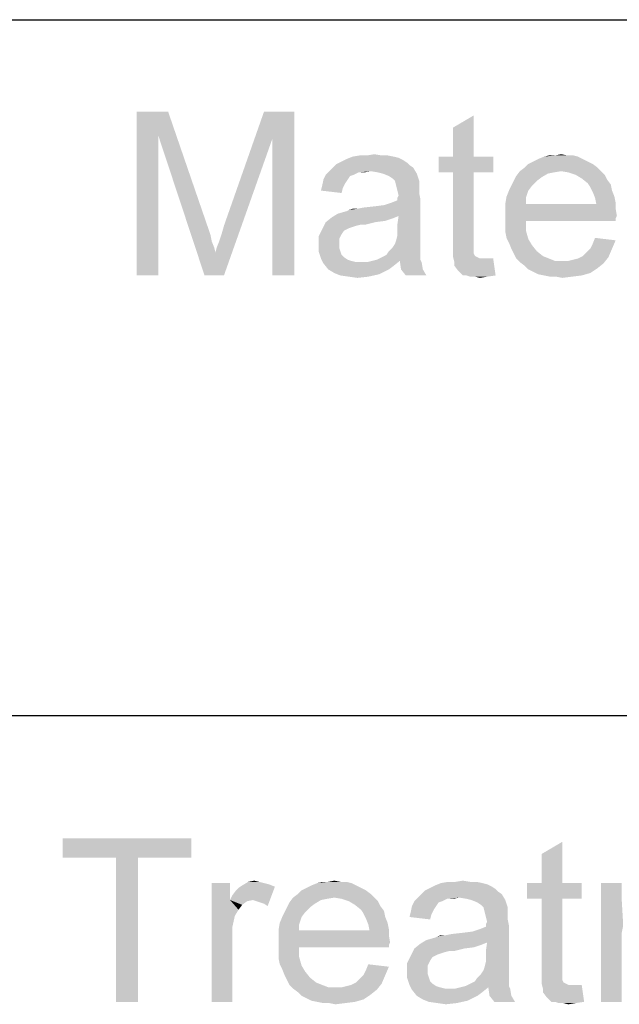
# Paper-space layout '61767N-2-A-2_1_1' of a CAD drawing. Header units: millimetres. Extents: x 0 to 594, y 1 to 420.
# Tile 148 of 222: x 428 to 435, y 69 to 81. Entities that reach past the tile are written whole.
import ezdxf

# ---------------------------------------------------------------- set-up
doc = ezdxf.new("R2010")
doc.units = ezdxf.units.MM
doc.header["$LTSCALE"] = 32.67
doc.layers.add('61767N-2-A-2_DXF_FORMAT', color=7, linetype='CONTINUOUS')
doc.layers.add('DETAIL', color=7, linetype='CONTINUOUS')

psp = doc.layouts.new('61767N-2-A-2_1_1')

# ---------------------------------------------------------------- linework, layer by layer
at = {"layer": '61767N-2-A-2_DXF_FORMAT', "color": 2, "linetype": 'Continuous'}
for p, q in [((409, 80.662), (584, 80.662)), ((409, 72.162), (484, 72.162))]:
    psp.add_line(p, q, dxfattribs=at)
for points in [[(429.1778, 79.537), (429.563, 79.537), (429.4444, 79.2407)], [(429.4444, 79.2407), (429.1778, 77.537), (429.1778, 79.537)], [(429.4444, 79.2407), (429.563, 79.537), (430.0519, 78.1148)], [(430.837, 79.2111), (430.2444, 78.1444), (430.7333, 79.537)], [(430.7333, 79.537), (431.1037, 79.537), (430.837, 79.2111)], [(430.837, 77.537), (430.837, 79.2111), (431.1037, 79.537)], [(430.837, 77.537), (431.1037, 79.537), (431.1037, 77.537)], [(433.0444, 78.9889), (433.0444, 79.3444), (433.2963, 79.4926)], [(433.0444, 78.9889), (433.2963, 79.4926), (433.2963, 78.9889)], [(429.1778, 77.537), (429.4444, 79.2407), (429.4444, 77.537)], [(430.0519, 78.1148), (430.0074, 77.537), (429.4444, 79.2407)], [(430.0074, 77.537), (430.1407, 77.8185), (430.837, 79.2111)], [(430.0074, 77.537), (430.837, 79.2111), (430.2444, 77.537)], [(430.1407, 77.8185), (430.1556, 77.8777), (430.837, 79.2111)], [(430.1556, 77.8777), (430.1852, 77.9518), (430.837, 79.2111)], [(430.1852, 77.9518), (430.2148, 78.0407), (430.837, 79.2111)], [(430.2148, 78.0407), (430.2444, 78.1444), (430.837, 79.2111)], [(432.4815, 78.9148), (431.6222, 78.9), (431.6815, 78.9296)], [(431.6222, 78.9), (432.4815, 78.9148), (432.5111, 78.8851)], [(432.437, 78.9444), (431.6815, 78.9296), (431.7407, 78.9592)], [(431.6815, 78.9296), (432.437, 78.9444), (432.4815, 78.9148)], [(432.3185, 78.9889), (432.3778, 78.974), (431.7407, 78.9592)], [(432.3185, 78.9889), (431.7407, 78.9592), (431.8148, 78.9889)], [(431.7407, 78.9592), (432.3778, 78.974), (432.437, 78.9444)], [(432.1704, 79.0037), (432.2444, 79.0037), (431.8148, 78.9889)], [(431.9926, 79.0037), (432.1704, 79.0037), (431.8148, 78.9889)], [(431.9926, 79.0037), (431.8148, 78.9889), (431.9037, 79.0037)], [(431.8148, 78.9889), (432.2444, 79.0037), (432.3185, 78.9889)], [(431.9926, 79.0037), (432.0815, 79.0185), (432.1704, 79.0037)], [(433.2963, 78.9889), (433.5333, 78.9889), (432.8667, 78.7963)], [(433.0444, 78.9889), (433.2963, 78.9889), (432.8667, 78.7963)], [(433.0444, 78.9889), (432.8667, 78.7963), (432.8667, 78.9889)], [(433.0444, 78.7963), (432.8667, 78.7963), (433.5333, 78.9889)], [(433.2963, 78.7963), (433.0444, 78.7963), (433.5333, 78.9889)], [(433.2963, 78.7963), (433.5333, 78.9889), (433.5333, 78.7963)], [(434.6889, 78.9296), (433.963, 78.9), (434.0222, 78.9296)], [(433.963, 78.9), (434.6889, 78.9296), (434.7482, 78.9)], [(434.6296, 78.9592), (434.0222, 78.9296), (434.0815, 78.9592)], [(434.0222, 78.9296), (434.6296, 78.9592), (434.6889, 78.9296)], [(434.5704, 78.9889), (434.0815, 78.9592), (434.1556, 78.9889)], [(434.0815, 78.9592), (434.5704, 78.9889), (434.6296, 78.9592)], [(434.437, 79.0037), (434.5111, 79.0037), (434.1556, 78.9889)], [(434.2889, 79.0037), (434.437, 79.0037), (434.1556, 78.9889)], [(434.2889, 79.0037), (434.1556, 78.9889), (434.2148, 79.0037)], [(434.1556, 78.9889), (434.5111, 79.0037), (434.5704, 78.9889)], [(434.2889, 79.0037), (434.363, 79.0185), (434.437, 79.0037)], [(432.037, 78.8111), (431.8889, 78.7963), (431.4889, 78.7666)], [(432.037, 78.8111), (431.4889, 78.7666), (431.5333, 78.8111)], [(431.4889, 78.7666), (431.8889, 78.7963), (431.8296, 78.7666)], [(432.5556, 78.8555), (431.5333, 78.8111), (431.5778, 78.8555)], [(432.037, 78.8111), (431.5333, 78.8111), (432.5556, 78.8555)], [(432.5111, 78.8851), (431.5778, 78.8555), (431.6222, 78.9)], [(431.5778, 78.8555), (432.5111, 78.8851), (432.5556, 78.8555)], [(431.8889, 78.7963), (432.037, 78.8111), (431.963, 78.7963)], [(432.1259, 78.7963), (432.037, 78.8111), (432.5556, 78.8555)], [(432.1852, 78.7814), (432.1259, 78.7963), (432.5556, 78.8555)], [(432.1852, 78.7814), (432.5556, 78.8555), (432.6, 78.7814)], [(433.2963, 78.7963), (433.0444, 77.9518), (433.0444, 78.7963)], [(433.0444, 77.9518), (433.2963, 78.7963), (433.2963, 77.937)], [(434.363, 78.8111), (434.2741, 78.7963), (433.8148, 78.7518)], [(434.363, 78.8111), (433.8148, 78.7518), (433.8593, 78.8111)], [(434.2741, 78.7963), (434.2, 78.7814), (433.8148, 78.7518)], [(434.8074, 78.8555), (433.8593, 78.8111), (433.9185, 78.8555)], [(434.363, 78.8111), (433.8593, 78.8111), (434.8074, 78.8555)], [(434.7482, 78.9), (433.9185, 78.8555), (433.963, 78.9)], [(433.9185, 78.8555), (434.7482, 78.9), (434.8074, 78.8555)], [(434.363, 78.8111), (434.8074, 78.8555), (434.8519, 78.8111)], [(434.8519, 78.8111), (434.4519, 78.7963), (434.363, 78.8111)], [(434.5407, 78.7666), (434.4519, 78.7963), (434.8519, 78.8111)], [(434.5407, 78.7666), (434.8519, 78.8111), (434.8963, 78.7666)], [(431.7556, 78.7074), (431.7259, 78.6629), (431.4444, 78.6333)], [(431.7556, 78.7074), (431.4444, 78.6333), (431.4593, 78.7074)], [(431.8296, 78.7666), (431.7852, 78.7518), (431.4593, 78.7074)], [(431.8296, 78.7666), (431.4593, 78.7074), (431.4889, 78.7666)], [(431.4593, 78.7074), (431.7852, 78.7518), (431.7556, 78.7074)], [(432.6, 78.7814), (432.2593, 78.7518), (432.1852, 78.7814)], [(432.3037, 78.7222), (432.2593, 78.7518), (432.6, 78.7814)], [(432.3333, 78.6926), (432.3037, 78.7222), (432.6, 78.7814)], [(432.3333, 78.6926), (432.6, 78.7814), (432.6296, 78.6926)], [(432.6296, 78.6926), (432.3482, 78.6333), (432.3333, 78.6926)], [(432.6296, 78.6926), (432.6296, 78.6481), (432.3482, 78.6333)], [(434.0667, 78.6926), (433.7556, 78.6333), (433.7852, 78.6926)], [(433.7556, 78.6333), (434.0667, 78.6926), (434.0074, 78.6333)], [(434.1259, 78.737), (433.7852, 78.6926), (433.8148, 78.7518)], [(433.7852, 78.6926), (434.1259, 78.737), (434.0667, 78.6926)], [(433.8148, 78.7518), (434.2, 78.7814), (434.1259, 78.737)], [(434.8963, 78.7666), (434.6148, 78.7222), (434.5407, 78.7666)], [(434.6148, 78.7222), (434.8963, 78.7666), (434.9259, 78.7074)], [(434.9259, 78.7074), (434.6889, 78.6629), (434.6148, 78.7222)], [(434.6889, 78.6629), (434.9259, 78.7074), (434.9704, 78.6481)], [(431.6963, 78.6037), (431.4296, 78.574), (431.4444, 78.6333)], [(431.4296, 78.574), (431.6963, 78.6037), (431.6815, 78.5444)], [(431.4444, 78.6333), (431.7259, 78.6629), (431.6963, 78.6037)], [(432.3482, 78.6333), (432.6296, 78.6481), (432.6296, 78.6037)], [(432.6296, 78.6037), (432.363, 78.574), (432.3482, 78.6333)], [(432.363, 78.574), (432.6296, 78.6037), (432.6296, 78.5444)], [(432.6296, 78.5444), (432.3778, 78.5148), (432.363, 78.574)], [(433.963, 78.574), (433.6963, 78.5), (433.7259, 78.574)], [(433.6963, 78.5), (433.963, 78.574), (433.9333, 78.4851)], [(434.0074, 78.6333), (433.7259, 78.574), (433.7556, 78.6333)], [(433.7259, 78.574), (434.0074, 78.6333), (433.963, 78.574)], [(434.9704, 78.6481), (434.7185, 78.6185), (434.6889, 78.6629)], [(434.7185, 78.6185), (434.9704, 78.6481), (434.9852, 78.574)], [(434.9852, 78.574), (434.7482, 78.5592), (434.7185, 78.6185)], [(434.7482, 78.5592), (434.9852, 78.574), (435.0148, 78.5)], [(435.0148, 78.5), (434.7778, 78.4851), (434.7482, 78.5592)], [(431.637, 78.2926), (432.2, 78.3963), (432.6444, 78.4703)], [(432.3778, 78.2629), (431.637, 78.2926), (432.6444, 78.4703)], [(432.2, 78.3963), (432.2889, 78.4259), (432.6444, 78.4703)], [(432.2889, 78.4259), (432.363, 78.4555), (432.6444, 78.4703)], [(432.363, 78.4851), (432.3778, 78.5148), (432.6296, 78.5444)], [(432.363, 78.4851), (432.6296, 78.5444), (432.6444, 78.4703)], [(432.6444, 78.4703), (432.363, 78.4555), (432.363, 78.4851)], [(432.363, 78.1592), (432.3778, 78.2629), (432.6444, 78.4703)], [(432.363, 78.1592), (432.6444, 78.4703), (432.6444, 78.1444)], [(433.9333, 78.4851), (433.6815, 78.4111), (433.6963, 78.5)], [(433.6815, 78.4111), (433.9333, 78.4851), (433.9333, 78.4111)], [(434.7778, 78.4851), (435.0148, 78.5), (435.0296, 78.4259)], [(435.0296, 78.4259), (434.7926, 78.4111), (434.7778, 78.4851)], [(431.637, 78.2926), (431.7407, 78.3222), (432.2, 78.3963)], [(431.7407, 78.3222), (431.7704, 78.337), (432.2, 78.3963)], [(431.7704, 78.337), (431.8741, 78.3518), (432.2, 78.3963)], [(431.8741, 78.3518), (431.7704, 78.337), (431.8148, 78.3518)], [(431.8741, 78.3518), (432.0815, 78.3814), (432.2, 78.3963)], [(431.8741, 78.3518), (431.9482, 78.3666), (432.0815, 78.3814)], [(434.7926, 78.4111), (435.0296, 78.3518), (433.6815, 78.337)], [(433.9333, 78.4111), (434.7926, 78.4111), (433.6815, 78.337)], [(433.9333, 78.4111), (433.6815, 78.337), (433.6815, 78.4111)], [(433.6815, 78.337), (435.0296, 78.3518), (435.0444, 78.2629)], [(435.0444, 78.2629), (433.6815, 78.2481), (433.6815, 78.337)], [(434.7926, 78.4111), (435.0296, 78.4259), (435.0296, 78.3518)], [(432.3037, 78.2333), (431.4889, 78.1889), (431.563, 78.2481)], [(432.3037, 78.2333), (432.2148, 78.2037), (431.4889, 78.1889)], [(431.4889, 78.1889), (432.2148, 78.2037), (432.0963, 78.1889)], [(432.3778, 78.2629), (431.563, 78.2481), (431.637, 78.2926)], [(431.563, 78.2481), (432.3778, 78.2629), (432.3037, 78.2333)], [(433.6815, 78.2481), (435.0444, 78.2629), (435.0296, 78.2333)], [(433.6815, 78.2481), (435.0296, 78.2333), (433.9333, 78.2037)], [(433.9333, 78.2037), (433.6815, 78.1592), (433.6815, 78.2481)], [(433.6815, 78.1592), (433.9333, 78.2037), (433.9333, 78.0851)], [(433.9333, 78.2037), (435.0296, 78.2333), (435.0296, 78.2037)], [(430.0519, 78.1148), (430.0815, 78.0259), (430.0074, 77.537)], [(431.7111, 78.0851), (431.4, 78.0111), (431.4444, 78.1)], [(431.7111, 78.0851), (431.6815, 78.0407), (431.4, 78.0111)], [(432.0963, 78.1889), (431.9185, 78.1592), (431.4444, 78.1)], [(432.0963, 78.1889), (431.4444, 78.1), (431.4889, 78.1889)], [(431.9185, 78.1592), (431.8593, 78.1444), (431.4444, 78.1)], [(431.8593, 78.1444), (431.8148, 78.1296), (431.4444, 78.1)], [(431.8148, 78.1296), (431.7704, 78.1148), (431.4444, 78.1)], [(431.4444, 78.1), (431.7704, 78.1148), (431.7111, 78.0851)], [(431.9185, 78.1592), (432.0963, 78.1889), (431.9778, 78.1592)], [(432.6444, 78.1444), (432.363, 78.0851), (432.363, 78.1592)], [(432.363, 78.0851), (432.6444, 78.1444), (432.6444, 78.0555)], [(432.6444, 78.0555), (432.363, 78.0259), (432.363, 78.0851)], [(433.9333, 78.0851), (433.6815, 78.0703), (433.6815, 78.1592)], [(433.6963, 77.9963), (433.6815, 78.0703), (433.9333, 78.0851)], [(433.6963, 77.9963), (433.9333, 78.0851), (433.963, 77.9814)], [(430.0815, 78.0259), (430.0963, 77.9518), (430.0074, 77.537)], [(431.4, 78.0111), (431.6815, 78.0407), (431.6519, 77.9814)], [(431.6519, 77.9814), (431.4, 77.9074), (431.4, 78.0111)], [(431.6519, 77.9814), (431.6519, 77.9222), (431.4, 77.9074)], [(432.3333, 77.9222), (432.3482, 77.9666), (432.6444, 77.9814)], [(432.3333, 77.9222), (432.6444, 77.9814), (432.6444, 77.9222)], [(432.6444, 77.9814), (432.3482, 77.9666), (432.363, 78.0259)], [(432.363, 78.0259), (432.6444, 78.0555), (432.6444, 77.9814)], [(433.963, 77.9814), (433.7259, 77.937), (433.6963, 77.9963)], [(433.7259, 77.937), (433.963, 77.9814), (434.0074, 77.9074)], [(434.7185, 77.8629), (434.7482, 77.9222), (435.0296, 77.9666)], [(434.7185, 77.8629), (435.0296, 77.9666), (434.9852, 77.8629)], [(435.0296, 77.9666), (434.7482, 77.9222), (434.7778, 77.9963)], [(430.0963, 77.9518), (430.1259, 77.8777), (430.0074, 77.537)], [(430.1259, 77.8777), (430.1407, 77.8185), (430.0074, 77.537)], [(431.4, 77.9074), (431.6519, 77.9222), (431.6519, 77.8777)], [(431.6519, 77.8777), (431.4, 77.8333), (431.4, 77.9074)], [(431.4, 77.8333), (431.6519, 77.8777), (431.6667, 77.8333)], [(431.6667, 77.8333), (431.4296, 77.7444), (431.4, 77.8333)], [(431.6667, 77.8333), (431.6815, 77.7889), (431.4296, 77.7444)], [(432.6444, 77.8037), (432.2296, 77.7889), (432.2593, 77.8333)], [(432.6444, 77.8629), (432.2593, 77.8333), (432.3037, 77.8777)], [(432.2593, 77.8333), (432.6444, 77.8629), (432.6444, 77.8037)], [(432.6444, 77.9222), (432.3037, 77.8777), (432.3333, 77.9222)], [(432.3037, 77.8777), (432.6444, 77.9222), (432.6444, 77.8629)], [(433.2963, 77.937), (433.0444, 77.8481), (433.0444, 77.9518)], [(433.2963, 77.937), (433.2963, 77.8926), (433.0444, 77.8481)], [(433.0444, 77.8481), (433.2963, 77.8926), (433.2963, 77.8481)], [(433.2963, 77.8481), (433.2963, 77.8185), (433.0444, 77.7592)], [(433.2963, 77.8481), (433.0444, 77.7592), (433.0444, 77.8481)], [(434.0074, 77.9074), (433.7556, 77.8629), (433.7259, 77.937)], [(433.7556, 77.8629), (434.0074, 77.9074), (434.0667, 77.8333)], [(434.0667, 77.8333), (433.7852, 77.8037), (433.7556, 77.8629)], [(433.7852, 77.8037), (434.0667, 77.8333), (434.1407, 77.774)], [(434.6296, 77.774), (434.6741, 77.8185), (434.9852, 77.8629)], [(434.6296, 77.774), (434.9852, 77.8629), (434.9407, 77.7592)], [(434.9852, 77.8629), (434.6741, 77.8185), (434.7185, 77.8629)], [(431.6815, 77.7889), (431.7111, 77.7592), (431.4296, 77.7444)], [(431.4296, 77.7444), (431.7111, 77.7592), (431.7556, 77.7296)], [(431.7556, 77.7296), (431.4593, 77.6851), (431.4296, 77.7444)], [(431.7556, 77.7296), (431.8, 77.7148), (431.4593, 77.6851)], [(431.8, 77.7148), (431.8593, 77.7), (431.4593, 77.6851)], [(432.3926, 77.7148), (431.9926, 77.7), (432.0519, 77.7148)], [(431.9926, 77.7), (432.3926, 77.7148), (432.3185, 77.6555)], [(432.6444, 77.7296), (432.0519, 77.7148), (432.1111, 77.7296)], [(432.3926, 77.7148), (432.0519, 77.7148), (432.6444, 77.7296)], [(432.1111, 77.7296), (432.1704, 77.7592), (432.6444, 77.774)], [(432.1111, 77.7296), (432.6444, 77.774), (432.6444, 77.7296)], [(432.6444, 77.774), (432.1704, 77.7592), (432.2296, 77.7889)], [(432.2296, 77.7889), (432.6444, 77.8037), (432.6444, 77.774)], [(432.3926, 77.7148), (432.6444, 77.7296), (432.6593, 77.7)], [(432.6593, 77.7), (432.4074, 77.6111), (432.3926, 77.7148)], [(433.2963, 77.8185), (433.2963, 77.8037), (433.0444, 77.7592)], [(433.2963, 77.8037), (433.3111, 77.774), (433.0444, 77.7592)], [(433.0444, 77.7592), (433.3111, 77.774), (433.3407, 77.7592)], [(433.3407, 77.7592), (433.0593, 77.7), (433.0444, 77.7592)], [(433.3407, 77.7592), (433.3704, 77.7444), (433.0593, 77.7)], [(433.4741, 77.7444), (433.5333, 77.7444), (433.0593, 77.7)], [(433.4296, 77.7444), (433.4741, 77.7444), (433.0593, 77.7)], [(433.3704, 77.7444), (433.4296, 77.7444), (433.0593, 77.7)], [(433.0593, 77.6555), (433.0593, 77.7), (433.5333, 77.7444)], [(433.1037, 77.5963), (433.0593, 77.6555), (433.5333, 77.7444)], [(433.163, 77.537), (433.1037, 77.5963), (433.5333, 77.7444)], [(433.2074, 77.537), (433.163, 77.537), (433.5333, 77.7444)], [(433.2074, 77.537), (433.5333, 77.7444), (433.563, 77.537)], [(434.1407, 77.774), (433.8148, 77.7444), (433.7852, 77.8037)], [(433.8148, 77.7444), (434.1407, 77.774), (434.2148, 77.7444)], [(434.2148, 77.7444), (433.8593, 77.7), (433.8148, 77.7444)], [(434.2148, 77.7444), (434.2889, 77.7148), (433.8593, 77.7)], [(434.3778, 77.7148), (434.4519, 77.7148), (433.8593, 77.7)], [(434.2889, 77.7148), (434.3778, 77.7148), (433.8593, 77.7)], [(434.8815, 77.6851), (433.8593, 77.7), (434.4519, 77.7148)], [(434.4519, 77.7148), (434.5111, 77.7296), (434.9407, 77.7592)], [(434.4519, 77.7148), (434.9407, 77.7592), (434.8815, 77.6851)], [(434.5111, 77.7296), (434.5704, 77.7444), (434.9407, 77.7592)], [(434.9407, 77.7592), (434.5704, 77.7444), (434.6296, 77.774)], [(431.9333, 77.7), (431.9926, 77.7), (431.4593, 77.6851)], [(431.8593, 77.7), (431.9333, 77.7), (431.4593, 77.6851)], [(432.3185, 77.6555), (431.4593, 77.6851), (431.9926, 77.7)], [(432.3185, 77.6555), (431.5185, 77.6111), (431.4593, 77.6851)], [(431.5185, 77.6111), (432.3185, 77.6555), (432.2593, 77.6111)], [(432.2593, 77.6111), (431.5926, 77.5666), (431.5185, 77.6111)], [(432.2593, 77.6111), (432.2, 77.5814), (431.5926, 77.5666)], [(432.4074, 77.6111), (432.6593, 77.7), (432.6741, 77.6111)], [(432.6741, 77.6111), (432.4667, 77.537), (432.4074, 77.6111)], [(432.4667, 77.537), (432.6741, 77.6111), (432.7185, 77.537)], [(434.8815, 77.6851), (433.9185, 77.6555), (433.8593, 77.7)], [(433.9185, 77.6555), (434.8815, 77.6851), (434.8074, 77.6259)], [(434.8074, 77.6259), (433.963, 77.6111), (433.9185, 77.6555)], [(434.0222, 77.5814), (433.963, 77.6111), (434.8074, 77.6259)], [(434.0222, 77.5814), (434.8074, 77.6259), (434.7185, 77.5666)], [(431.5926, 77.5666), (432.2, 77.5814), (432.1407, 77.5518)], [(432.1407, 77.5518), (431.6667, 77.537), (431.5926, 77.5666)], [(431.7704, 77.5222), (431.6667, 77.537), (432.1407, 77.5518)], [(431.7704, 77.5222), (432.1407, 77.5518), (432.0074, 77.5222)], [(432.0074, 77.5222), (431.8741, 77.5074), (431.7704, 77.5222)], [(433.563, 77.537), (433.2519, 77.5222), (433.2074, 77.537)], [(433.3111, 77.5222), (433.2519, 77.5222), (433.563, 77.537)], [(433.3111, 77.5222), (433.563, 77.537), (433.4593, 77.5222)], [(433.4593, 77.5222), (433.3704, 77.5074), (433.3111, 77.5222)], [(434.7185, 77.5666), (434.0815, 77.5518), (434.0222, 77.5814)], [(434.1556, 77.537), (434.0815, 77.5518), (434.7185, 77.5666)], [(434.1556, 77.537), (434.7185, 77.5666), (434.6148, 77.537)], [(434.6148, 77.537), (434.2296, 77.5222), (434.1556, 77.537)], [(434.3037, 77.5222), (434.2296, 77.5222), (434.6148, 77.537)], [(434.3037, 77.5222), (434.6148, 77.537), (434.4963, 77.5222)], [(434.4963, 77.5222), (434.3778, 77.5074), (434.3037, 77.5222)]]:
    psp.add_solid(points, dxfattribs=at)
at = {"layer": 'DETAIL', "color": 2, "linetype": 'Continuous'}
for points in [[(429.8444, 70.662), (428.2741, 70.425), (428.2741, 70.662)], [(428.9259, 70.425), (428.2741, 70.425), (429.8444, 70.662)], [(429.1926, 70.425), (428.9259, 70.425), (429.8444, 70.662)], [(429.1926, 70.425), (429.8444, 70.662), (429.8444, 70.425)], [(434.1259, 70.1139), (434.1259, 70.4694), (434.3778, 70.6176)], [(434.1259, 70.1139), (434.3778, 70.6176), (434.3778, 70.1139)], [(429.1926, 70.425), (428.9259, 68.662), (428.9259, 70.425)], [(428.9259, 68.662), (429.1926, 70.425), (429.1926, 68.662)], [(430.5407, 70.1287), (430.6148, 70.1435), (430.6741, 70.1287)], [(431.5185, 70.1287), (431.5926, 70.1435), (431.6667, 70.1287)], [(433.0741, 70.1287), (433.163, 70.1435), (433.2519, 70.1287)], [(430.3185, 70.1139), (430.3185, 69.9064), (430.0963, 68.662)], [(430.3185, 70.1139), (430.0963, 68.662), (430.0963, 70.1139)], [(430.3185, 69.9064), (430.3482, 69.9657), (430.8667, 70.0694)], [(430.6, 69.9064), (430.3185, 69.9064), (430.8667, 70.0694)], [(430.3482, 69.9657), (430.3926, 70.025), (430.8667, 70.0694)], [(430.3926, 70.025), (430.4222, 70.0546), (430.8667, 70.0694)], [(430.8667, 70.0694), (430.4222, 70.0546), (430.4667, 70.0842)], [(430.6741, 70.1287), (430.7333, 70.1139), (430.4667, 70.0842)], [(430.6741, 70.1287), (430.4667, 70.0842), (430.5407, 70.1287)], [(430.7333, 70.1139), (430.7926, 70.099), (430.4667, 70.0842)], [(430.4667, 70.0842), (430.7926, 70.099), (430.8667, 70.0694)], [(430.6444, 69.8916), (430.6, 69.9064), (430.8667, 70.0694)], [(430.6889, 69.8768), (430.6444, 69.8916), (430.8667, 70.0694)], [(430.7333, 69.862), (430.6889, 69.8768), (430.8667, 70.0694)], [(430.7333, 69.862), (430.8667, 70.0694), (430.7778, 69.8324)], [(431.9778, 70.025), (431.1482, 69.9805), (431.1926, 70.025)], [(431.1482, 69.9805), (431.9778, 70.025), (432.037, 69.9805)], [(431.9185, 70.0546), (431.1926, 70.025), (431.2519, 70.0546)], [(431.1926, 70.025), (431.9185, 70.0546), (431.9778, 70.025)], [(431.8593, 70.0842), (431.2519, 70.0546), (431.3111, 70.0842)], [(431.2519, 70.0546), (431.8593, 70.0842), (431.9185, 70.0546)], [(431.8, 70.1139), (431.3111, 70.0842), (431.3852, 70.1139)], [(431.3111, 70.0842), (431.8, 70.1139), (431.8593, 70.0842)], [(431.6667, 70.1287), (431.7407, 70.1287), (431.3852, 70.1139)], [(431.5185, 70.1287), (431.6667, 70.1287), (431.3852, 70.1139)], [(431.5185, 70.1287), (431.3852, 70.1139), (431.4444, 70.1287)], [(431.3852, 70.1139), (431.7407, 70.1287), (431.8, 70.1139)], [(433.5926, 70.0101), (432.6593, 69.9805), (432.7037, 70.025)], [(433.563, 70.0398), (432.7037, 70.025), (432.763, 70.0546)], [(432.7037, 70.025), (433.563, 70.0398), (433.5926, 70.0101)], [(433.5185, 70.0694), (432.763, 70.0546), (432.8222, 70.0842)], [(432.763, 70.0546), (433.5185, 70.0694), (433.563, 70.0398)], [(433.4, 70.1139), (433.4593, 70.099), (432.8222, 70.0842)], [(433.4, 70.1139), (432.8222, 70.0842), (432.8963, 70.1139)], [(432.8222, 70.0842), (433.4593, 70.099), (433.5185, 70.0694)], [(433.2519, 70.1287), (433.3259, 70.1287), (432.8963, 70.1139)], [(433.0741, 70.1287), (433.2519, 70.1287), (432.8963, 70.1139)], [(433.0741, 70.1287), (432.8963, 70.1139), (432.9852, 70.1287)], [(432.8963, 70.1139), (433.3259, 70.1287), (433.4, 70.1139)], [(434.3778, 70.1139), (434.6148, 70.1139), (433.9482, 69.9213)], [(434.1259, 70.1139), (434.3778, 70.1139), (433.9482, 69.9213)], [(434.1259, 70.1139), (433.9482, 69.9213), (433.9482, 70.1139)], [(434.1259, 69.9213), (433.9482, 69.9213), (434.6148, 70.1139)], [(434.3778, 69.9213), (434.1259, 69.9213), (434.6148, 70.1139)], [(434.3778, 69.9213), (434.6148, 70.1139), (434.6148, 69.9213)], [(435.1037, 70.1139), (435.1037, 69.9064), (434.8519, 68.662)], [(435.1037, 70.1139), (434.8519, 68.662), (434.8519, 70.1139)], [(430.3185, 69.9064), (430.3778, 69.7139), (430.0963, 68.662)], [(430.3185, 69.9064), (430.6, 69.9064), (430.5259, 69.8916)], [(430.3185, 69.9064), (430.5259, 69.8916), (430.4667, 69.8472)], [(430.3185, 69.9064), (430.4667, 69.8472), (430.4222, 69.7879)], [(430.3185, 69.9064), (430.4222, 69.7879), (430.3778, 69.7139)], [(431.5926, 69.9361), (431.5037, 69.9213), (431.0444, 69.8768)], [(431.5926, 69.9361), (431.0444, 69.8768), (431.0889, 69.9361)], [(431.5037, 69.9213), (431.4296, 69.9064), (431.0444, 69.8768)], [(431.0444, 69.8768), (431.4296, 69.9064), (431.3556, 69.862)], [(432.037, 69.9805), (431.0889, 69.9361), (431.1482, 69.9805)], [(431.5926, 69.9361), (431.0889, 69.9361), (432.037, 69.9805)], [(431.5926, 69.9361), (432.037, 69.9805), (432.0815, 69.9361)], [(432.0815, 69.9361), (431.6815, 69.9213), (431.5926, 69.9361)], [(431.7704, 69.8916), (431.6815, 69.9213), (432.0815, 69.9361)], [(431.7704, 69.8916), (432.0815, 69.9361), (432.1259, 69.8916)], [(433.1185, 69.9361), (432.9704, 69.9213), (432.5704, 69.8916)], [(433.1185, 69.9361), (432.5704, 69.8916), (432.6148, 69.9361)], [(432.5704, 69.8916), (432.9704, 69.9213), (432.9111, 69.8916)], [(433.637, 69.9805), (432.6148, 69.9361), (432.6593, 69.9805)], [(433.1185, 69.9361), (432.6148, 69.9361), (433.637, 69.9805)], [(432.6593, 69.9805), (433.5926, 70.0101), (433.637, 69.9805)], [(432.9704, 69.9213), (433.1185, 69.9361), (433.0444, 69.9213)], [(433.2074, 69.9213), (433.1185, 69.9361), (433.637, 69.9805)], [(433.2667, 69.9064), (433.2074, 69.9213), (433.637, 69.9805)], [(433.2667, 69.9064), (433.637, 69.9805), (433.6815, 69.9064)], [(433.6815, 69.9064), (433.3407, 69.8768), (433.2667, 69.9064)], [(433.3852, 69.8472), (433.3407, 69.8768), (433.6815, 69.9064)], [(433.4148, 69.8176), (433.3852, 69.8472), (433.6815, 69.9064)], [(433.4148, 69.8176), (433.6815, 69.9064), (433.7111, 69.8176)], [(434.3778, 69.9213), (434.1259, 69.0768), (434.1259, 69.9213)], [(434.1259, 69.0768), (434.3778, 69.9213), (434.3778, 69.062)], [(435.1037, 69.9064), (435.1185, 69.6546), (434.8519, 68.662)], [(431.2963, 69.8176), (430.9852, 69.7583), (431.0148, 69.8176)], [(430.9852, 69.7583), (431.2963, 69.8176), (431.237, 69.7583)], [(431.3556, 69.862), (431.0148, 69.8176), (431.0444, 69.8768)], [(431.0148, 69.8176), (431.3556, 69.862), (431.2963, 69.8176)], [(432.1259, 69.8916), (431.8444, 69.8472), (431.7704, 69.8916)], [(431.8444, 69.8472), (432.1259, 69.8916), (432.1556, 69.8324)], [(432.1556, 69.8324), (431.9185, 69.7879), (431.8444, 69.8472)], [(431.9185, 69.7879), (432.1556, 69.8324), (432.2, 69.7731)], [(432.2, 69.7731), (431.9482, 69.7435), (431.9185, 69.7879)], [(431.9482, 69.7435), (432.2, 69.7731), (432.2148, 69.699)], [(432.837, 69.8324), (432.8074, 69.7879), (432.5259, 69.7583)], [(432.837, 69.8324), (432.5259, 69.7583), (432.5407, 69.8324)], [(432.5259, 69.7583), (432.8074, 69.7879), (432.7778, 69.7287)], [(432.9111, 69.8916), (432.8667, 69.8768), (432.5407, 69.8324)], [(432.9111, 69.8916), (432.5407, 69.8324), (432.5704, 69.8916)], [(432.5407, 69.8324), (432.8667, 69.8768), (432.837, 69.8324)], [(433.7111, 69.8176), (433.4296, 69.7583), (433.4148, 69.8176)], [(433.7111, 69.8176), (433.7111, 69.7731), (433.4296, 69.7583)], [(433.4296, 69.7583), (433.7111, 69.7731), (433.7111, 69.7287)], [(430.3778, 69.7139), (430.3482, 69.5805), (430.0963, 68.662)], [(431.1926, 69.699), (430.9259, 69.625), (430.9556, 69.699)], [(430.9259, 69.625), (431.1926, 69.699), (431.163, 69.6101)], [(431.237, 69.7583), (430.9556, 69.699), (430.9852, 69.7583)], [(430.9556, 69.699), (431.237, 69.7583), (431.1926, 69.699)], [(432.2148, 69.699), (431.9778, 69.6842), (431.9482, 69.7435)], [(431.9778, 69.6842), (432.2148, 69.699), (432.2444, 69.625)], [(432.2444, 69.625), (432.0074, 69.6101), (431.9778, 69.6842)], [(432.7778, 69.7287), (432.5111, 69.699), (432.5259, 69.7583)], [(432.5111, 69.699), (432.7778, 69.7287), (432.763, 69.6694)], [(433.7111, 69.7287), (433.4444, 69.699), (433.4296, 69.7583)], [(433.4444, 69.699), (433.7111, 69.7287), (433.7111, 69.6694)], [(433.7111, 69.6694), (433.4593, 69.6398), (433.4444, 69.699)], [(433.4444, 69.6101), (433.4593, 69.6398), (433.7111, 69.6694)], [(433.4444, 69.6101), (433.7111, 69.6694), (433.7259, 69.5953)], [(435.1185, 69.6546), (435.1185, 69.5805), (434.8519, 68.662)], [(430.3482, 69.5805), (430.3482, 69.4176), (430.0963, 68.662)], [(431.163, 69.6101), (430.9111, 69.5361), (430.9259, 69.625)], [(430.9111, 69.5361), (431.163, 69.6101), (431.163, 69.5361)], [(432.0222, 69.5361), (432.2593, 69.4768), (430.9111, 69.462)], [(431.163, 69.5361), (432.0222, 69.5361), (430.9111, 69.462)], [(431.163, 69.5361), (430.9111, 69.462), (430.9111, 69.5361)], [(432.0074, 69.6101), (432.2444, 69.625), (432.2593, 69.5509)], [(432.2593, 69.5509), (432.0222, 69.5361), (432.0074, 69.6101)], [(432.0222, 69.5361), (432.2593, 69.5509), (432.2593, 69.4768)], [(432.7185, 69.4176), (433.2815, 69.5213), (433.7259, 69.5953)], [(433.4593, 69.3879), (432.7185, 69.4176), (433.7259, 69.5953)], [(433.2815, 69.5213), (433.3704, 69.5509), (433.7259, 69.5953)], [(433.3704, 69.5509), (433.4444, 69.5805), (433.7259, 69.5953)], [(433.7259, 69.5953), (433.4444, 69.5805), (433.4444, 69.6101)], [(433.4444, 69.2842), (433.4593, 69.3879), (433.7259, 69.5953)], [(433.4444, 69.2842), (433.7259, 69.5953), (433.7259, 69.2694)], [(435.1185, 69.5805), (435.1037, 69.5064), (434.8519, 68.662)], [(430.0963, 68.662), (430.3482, 69.4176), (430.3482, 68.662)], [(430.9111, 69.462), (432.2593, 69.4768), (432.2741, 69.3879)], [(432.2741, 69.3879), (430.9111, 69.3731), (430.9111, 69.462)], [(433.4593, 69.3879), (432.6444, 69.3731), (432.7185, 69.4176)], [(432.7185, 69.4176), (432.8222, 69.4472), (433.2815, 69.5213)], [(432.8222, 69.4472), (432.8519, 69.462), (433.2815, 69.5213)], [(432.8519, 69.462), (432.9556, 69.4768), (433.2815, 69.5213)], [(432.9556, 69.4768), (432.8519, 69.462), (432.8963, 69.4768)], [(432.9556, 69.4768), (433.163, 69.5064), (433.2815, 69.5213)], [(432.9556, 69.4768), (433.0296, 69.4916), (433.163, 69.5064)], [(435.1037, 69.5064), (435.1037, 69.4027), (434.8519, 68.662)], [(430.9111, 69.3731), (432.2741, 69.3879), (432.2593, 69.3583)], [(430.9111, 69.3731), (432.2593, 69.3583), (431.163, 69.3287)], [(431.163, 69.3287), (430.9111, 69.2842), (430.9111, 69.3731)], [(430.9111, 69.2842), (431.163, 69.3287), (431.163, 69.2101)], [(431.163, 69.3287), (432.2593, 69.3583), (432.2593, 69.3287)], [(433.1778, 69.3139), (433, 69.2842), (432.5259, 69.225)], [(433.1778, 69.3139), (432.5259, 69.225), (432.5704, 69.3139)], [(433.3852, 69.3583), (432.5704, 69.3139), (432.6444, 69.3731)], [(433.3852, 69.3583), (433.2963, 69.3287), (432.5704, 69.3139)], [(432.5704, 69.3139), (433.2963, 69.3287), (433.1778, 69.3139)], [(432.6444, 69.3731), (433.4593, 69.3879), (433.3852, 69.3583)], [(433, 69.2842), (433.1778, 69.3139), (433.0593, 69.2842)], [(434.8519, 68.662), (435.1037, 69.4027), (435.1037, 68.662)], [(431.163, 69.2101), (430.9111, 69.1953), (430.9111, 69.2842)], [(430.9259, 69.1213), (430.9111, 69.1953), (431.163, 69.2101)], [(430.9259, 69.1213), (431.163, 69.2101), (431.1926, 69.1064)], [(432.7926, 69.2101), (432.4815, 69.1361), (432.5259, 69.225)], [(432.7926, 69.2101), (432.763, 69.1657), (432.4815, 69.1361)], [(433, 69.2842), (432.9407, 69.2694), (432.5259, 69.225)], [(432.9407, 69.2694), (432.8963, 69.2546), (432.5259, 69.225)], [(432.8963, 69.2546), (432.8519, 69.2398), (432.5259, 69.225)], [(432.5259, 69.225), (432.8519, 69.2398), (432.7926, 69.2101)], [(433.7259, 69.2694), (433.4444, 69.2101), (433.4444, 69.2842)], [(433.4444, 69.2101), (433.7259, 69.2694), (433.7259, 69.1805)], [(433.7259, 69.1805), (433.4444, 69.1509), (433.4444, 69.2101)], [(433.4444, 69.1509), (433.7259, 69.1805), (433.7259, 69.1064)], [(431.1926, 69.1064), (430.9556, 69.062), (430.9259, 69.1213)], [(430.9556, 69.062), (431.1926, 69.1064), (431.237, 69.0324)], [(431.237, 69.0324), (430.9852, 68.9879), (430.9556, 69.062)], [(431.9482, 68.9879), (431.9778, 69.0472), (432.2593, 69.0916)], [(431.9482, 68.9879), (432.2593, 69.0916), (432.2148, 68.9879)], [(432.2593, 69.0916), (431.9778, 69.0472), (432.0074, 69.1213)], [(432.4815, 69.1361), (432.763, 69.1657), (432.7333, 69.1064)], [(432.7333, 69.1064), (432.4815, 69.0324), (432.4815, 69.1361)], [(432.7333, 69.1064), (432.7333, 69.0472), (432.4815, 69.0324)], [(433.4148, 69.0472), (433.4296, 69.0916), (433.7259, 69.1064)], [(433.4148, 69.0472), (433.7259, 69.1064), (433.7259, 69.0472)], [(433.7259, 69.1064), (433.4296, 69.0916), (433.4444, 69.1509)], [(434.3778, 69.062), (434.1259, 68.9731), (434.1259, 69.0768)], [(434.3778, 69.062), (434.3778, 69.0176), (434.1259, 68.9731)], [(430.9852, 68.9879), (431.237, 69.0324), (431.2963, 68.9583)], [(431.2963, 68.9583), (431.0148, 68.9287), (430.9852, 68.9879)], [(431.0148, 68.9287), (431.2963, 68.9583), (431.3704, 68.899)], [(431.8593, 68.899), (431.9037, 68.9435), (432.2148, 68.9879)], [(431.8593, 68.899), (432.2148, 68.9879), (432.1704, 68.8842)], [(432.2148, 68.9879), (431.9037, 68.9435), (431.9482, 68.9879)], [(432.4815, 69.0324), (432.7333, 69.0472), (432.7333, 69.0027)], [(432.7333, 69.0027), (432.4815, 68.9583), (432.4815, 69.0324)], [(432.4815, 68.9583), (432.7333, 69.0027), (432.7482, 68.9583)], [(432.7482, 68.9583), (432.5111, 68.8694), (432.4815, 68.9583)], [(432.7482, 68.9583), (432.763, 68.9139), (432.5111, 68.8694)], [(433.7259, 68.9287), (433.3111, 68.9139), (433.3407, 68.9583)], [(433.7259, 68.9879), (433.3407, 68.9583), (433.3852, 69.0027)], [(433.3407, 68.9583), (433.7259, 68.9879), (433.7259, 68.9287)], [(433.7259, 69.0472), (433.3852, 69.0027), (433.4148, 69.0472)], [(433.3852, 69.0027), (433.7259, 69.0472), (433.7259, 68.9879)], [(434.1259, 68.9731), (434.3778, 69.0176), (434.3778, 68.9731)], [(434.3778, 68.9731), (434.3778, 68.9435), (434.1259, 68.8842)], [(434.3778, 68.9731), (434.1259, 68.8842), (434.1259, 68.9731)], [(434.3778, 68.9435), (434.3778, 68.9287), (434.1259, 68.8842)], [(431.3704, 68.899), (431.0444, 68.8694), (431.0148, 68.9287)], [(431.0444, 68.8694), (431.3704, 68.899), (431.4444, 68.8694)], [(431.4444, 68.8694), (431.0889, 68.825), (431.0444, 68.8694)], [(431.4444, 68.8694), (431.5185, 68.8398), (431.0889, 68.825)], [(431.6074, 68.8398), (431.6815, 68.8398), (431.0889, 68.825)], [(431.5185, 68.8398), (431.6074, 68.8398), (431.0889, 68.825)], [(432.1111, 68.8101), (431.0889, 68.825), (431.6815, 68.8398)], [(432.1111, 68.8101), (431.1482, 68.7805), (431.0889, 68.825)], [(431.1482, 68.7805), (432.1111, 68.8101), (432.037, 68.7509)], [(431.6815, 68.8398), (431.7407, 68.8546), (432.1704, 68.8842)], [(431.6815, 68.8398), (432.1704, 68.8842), (432.1111, 68.8101)], [(431.7407, 68.8546), (431.8, 68.8694), (432.1704, 68.8842)], [(432.1704, 68.8842), (431.8, 68.8694), (431.8593, 68.899)], [(432.763, 68.9139), (432.7926, 68.8842), (432.5111, 68.8694)], [(432.5111, 68.8694), (432.7926, 68.8842), (432.837, 68.8546)], [(432.837, 68.8546), (432.5407, 68.8101), (432.5111, 68.8694)], [(432.837, 68.8546), (432.8815, 68.8398), (432.5407, 68.8101)], [(432.8815, 68.8398), (432.9407, 68.825), (432.5407, 68.8101)], [(433.0148, 68.825), (433.0741, 68.825), (432.5407, 68.8101)], [(432.9407, 68.825), (433.0148, 68.825), (432.5407, 68.8101)], [(433.4, 68.7805), (432.5407, 68.8101), (433.0741, 68.825)], [(433.4, 68.7805), (432.6, 68.7361), (432.5407, 68.8101)], [(433.4741, 68.8398), (433.0741, 68.825), (433.1333, 68.8398)], [(433.0741, 68.825), (433.4741, 68.8398), (433.4, 68.7805)], [(433.7259, 68.8546), (433.1333, 68.8398), (433.1926, 68.8546)], [(433.4741, 68.8398), (433.1333, 68.8398), (433.7259, 68.8546)], [(433.1926, 68.8546), (433.2519, 68.8842), (433.7259, 68.899)], [(433.1926, 68.8546), (433.7259, 68.899), (433.7259, 68.8546)], [(433.7259, 68.899), (433.2519, 68.8842), (433.3111, 68.9139)], [(433.3111, 68.9139), (433.7259, 68.9287), (433.7259, 68.899)], [(433.4741, 68.8398), (433.7259, 68.8546), (433.7407, 68.825)], [(433.7407, 68.825), (433.4889, 68.7361), (433.4741, 68.8398)], [(433.4889, 68.7361), (433.7407, 68.825), (433.7556, 68.7361)], [(434.3778, 68.9287), (434.3926, 68.899), (434.1259, 68.8842)], [(434.1259, 68.8842), (434.3926, 68.899), (434.4222, 68.8842)], [(434.4222, 68.8842), (434.1407, 68.825), (434.1259, 68.8842)], [(434.4222, 68.8842), (434.4519, 68.8694), (434.1407, 68.825)], [(434.5556, 68.8694), (434.6148, 68.8694), (434.1407, 68.825)], [(434.5111, 68.8694), (434.5556, 68.8694), (434.1407, 68.825)], [(434.4519, 68.8694), (434.5111, 68.8694), (434.1407, 68.825)], [(434.1407, 68.7805), (434.1407, 68.825), (434.6148, 68.8694)], [(434.1852, 68.7213), (434.1407, 68.7805), (434.6148, 68.8694)], [(434.2444, 68.662), (434.1852, 68.7213), (434.6148, 68.8694)], [(434.2889, 68.662), (434.2444, 68.662), (434.6148, 68.8694)], [(434.2889, 68.662), (434.6148, 68.8694), (434.6444, 68.662)], [(432.037, 68.7509), (431.1926, 68.7361), (431.1482, 68.7805)], [(431.2519, 68.7064), (431.1926, 68.7361), (432.037, 68.7509)], [(431.2519, 68.7064), (432.037, 68.7509), (431.9482, 68.6916)], [(431.9482, 68.6916), (431.3111, 68.6768), (431.2519, 68.7064)], [(431.3852, 68.662), (431.3111, 68.6768), (431.9482, 68.6916)], [(431.3852, 68.662), (431.9482, 68.6916), (431.8444, 68.662)], [(432.6, 68.7361), (433.4, 68.7805), (433.3407, 68.7361)], [(433.3407, 68.7361), (432.6741, 68.6916), (432.6, 68.7361)], [(433.3407, 68.7361), (433.2815, 68.7064), (432.6741, 68.6916)], [(432.6741, 68.6916), (433.2815, 68.7064), (433.2222, 68.6768)], [(433.2222, 68.6768), (432.7482, 68.662), (432.6741, 68.6916)], [(433.7556, 68.7361), (433.5482, 68.662), (433.4889, 68.7361)], [(433.5482, 68.662), (433.7556, 68.7361), (433.8, 68.662)], [(431.8444, 68.662), (431.4593, 68.6472), (431.3852, 68.662)], [(431.5333, 68.6472), (431.4593, 68.6472), (431.8444, 68.662)], [(431.5333, 68.6472), (431.8444, 68.662), (431.7259, 68.6472)], [(431.7259, 68.6472), (431.6074, 68.6324), (431.5333, 68.6472)], [(432.8519, 68.6472), (432.7482, 68.662), (433.2222, 68.6768)], [(432.8519, 68.6472), (433.2222, 68.6768), (433.0889, 68.6472)], [(433.0889, 68.6472), (432.9556, 68.6324), (432.8519, 68.6472)], [(434.6444, 68.662), (434.3333, 68.6472), (434.2889, 68.662)], [(434.3926, 68.6472), (434.3333, 68.6472), (434.6444, 68.662)], [(434.3926, 68.6472), (434.6444, 68.662), (434.5407, 68.6472)], [(434.5407, 68.6472), (434.4519, 68.6324), (434.3926, 68.6472)]]:
    psp.add_solid(points, dxfattribs=at)

doc.saveas('drawing.dxf')
